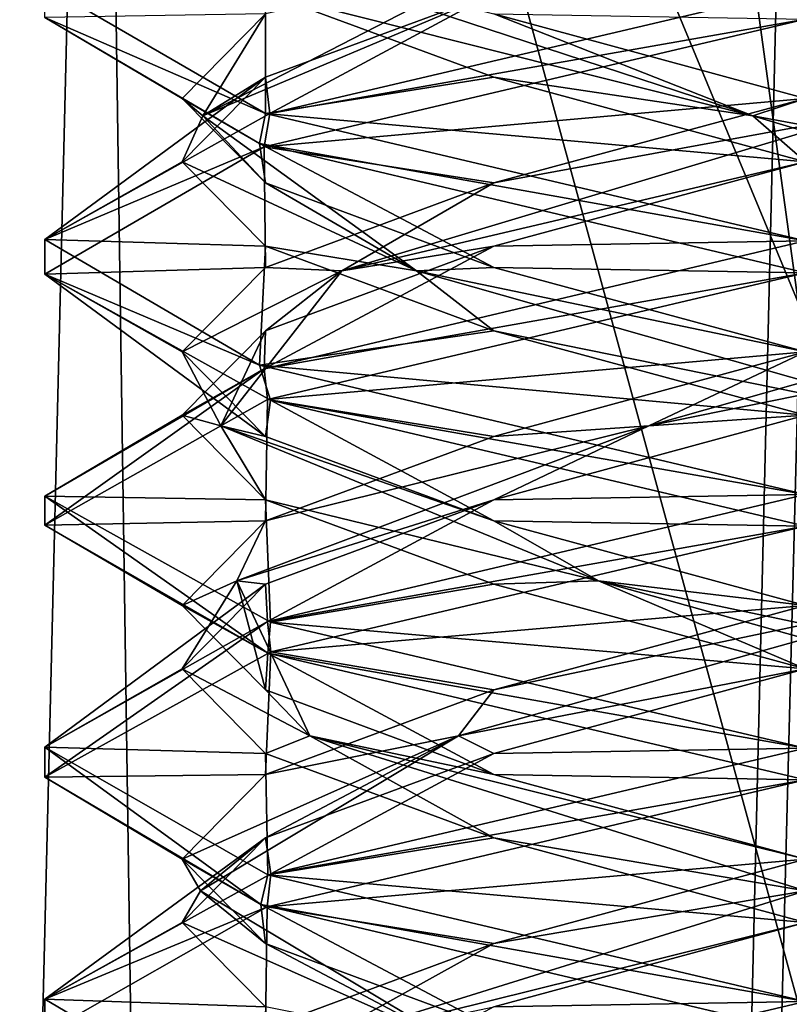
# Model space of a CAD drawing. Header units: millimetres. Extents: x -18.9 to 18.9, y -8.8 to 59.9.
# Tile 247 of 256: x -1.5 to 0, y 28 to 29.9. Entities that reach past the tile are written whole.
import ezdxf

# ---------------------------------------------------------------- set-up
doc = ezdxf.new("R2010")
doc.units = ezdxf.units.MM
doc.header["$LTSCALE"] = 65.185185
for name, color, linetype in [('1284', 7, 'CONTINUOUS'), ('1468', 7, 'CONTINUOUS'), ('1585', 7, 'CONTINUOUS'), ('1603', 7, 'CONTINUOUS'), ('3133', 7, 'CONTINUOUS'), ('3175', 7, 'CONTINUOUS'), ('3176', 7, 'CONTINUOUS'), ('3177', 7, 'CONTINUOUS'), ('3178', 7, 'CONTINUOUS'), ('3179', 7, 'CONTINUOUS'), ('3180', 7, 'CONTINUOUS'), ('3181', 7, 'CONTINUOUS'), ('3182', 7, 'CONTINUOUS'), ('3183', 7, 'CONTINUOUS'), ('3196', 7, 'CONTINUOUS'), ('3197', 7, 'CONTINUOUS'), ('3198', 7, 'CONTINUOUS')]:
    doc.layers.add(name, color=color, linetype=linetype)

msp = doc.modelspace()

# ---------------------------------------------------------------- linework, layer by layer
at = {"layer": '1284', "color": 7, "linetype": 'Continuous'}
for points in [[(-2.4343, 32.4, -11.818), (-1.3962, 32.4, -10.8154), (-2.2698, -3.5, -11.5768), (-2.4343, 32.4, -11.818)], [(-2.2698, -3.5, -11.5768), (-1.3962, 32.4, -10.8154), (-0.8623, -3.5, -10.5837), (-2.2698, -3.5, -11.5768)], [(-1.3962, 32.4, -10.8154), (0, 32.4, -10.45), (-0.8623, -3.5, -10.5837), (-1.3962, 32.4, -10.8154)], [(0, 32.4, -10.45), (0, 29.7897, -10.45), (-0.8623, -3.5, -10.5837), (0, 32.4, -10.45)], [(0, 29.7897, -10.45), (0.5552, 29.6513, -10.5046), (-0.8623, -3.5, -10.5837), (0, 29.7897, -10.45)], [(-0.8623, -3.5, -10.5837), (0.5552, 29.6513, -10.5046), (0.8623, -3.5, -10.5837), (-0.8623, -3.5, -10.5837)]]:
    msp.add_3dface(points, dxfattribs=at)
at = {"layer": '1468', "color": 7, "linetype": 'Continuous'}
for points in [[(0.3674, 26.5965, 12.831), (-1.7624, 34.4, 12.5771), (-1.8536, 26.5965, 12.7017), (0.3674, 26.5965, 12.831)], [(-1.7624, 34.4, 12.5771), (0.3674, 26.5965, 12.831), (-0.7037, 34.4, 12.6805), (-1.7624, 34.4, 12.5771)], [(0.3674, 26.5965, 12.831), (0.3635, 34.4, 12.6948), (-0.7037, 34.4, 12.6805), (0.3674, 26.5965, 12.831)]]:
    msp.add_3dface(points, dxfattribs=at)
at = {"layer": '1585', "color": 7, "linetype": 'Continuous'}
for points in [[(2.05, 34.2851, 11.6876), (2.05, 24.4, 11.5151), (-2.05, 34.2851, 11.6876), (2.05, 34.2851, 11.6876)], [(2.05, 24.4, 11.5151), (-2.05, 24.4, 11.5151), (-2.05, 34.2851, 11.6876), (2.05, 24.4, 11.5151)]]:
    msp.add_3dface(points, dxfattribs=at)
at = {"layer": '1603', "color": 7, "linetype": 'Continuous'}
for points in [[(8.7, 26.207, -7.5683), (8.7, 34.207, -7.8476), (-8.7, 34.207, -7.8476), (8.7, 26.207, -7.5683)], [(8.7, 26.207, -7.5683), (-8.7, 34.207, -7.8476), (8.3357, 26.3664, -7.5738), (8.7, 26.207, -7.5683)], [(-8.7, 34.207, -7.8476), (-7.4112, 26.593, -7.5817), (7.4112, 26.593, -7.5817), (-8.7, 34.207, -7.8476)], [(8.3357, 26.3664, -7.5738), (-8.7, 34.207, -7.8476), (8.071, 26.4665, -7.5773), (8.3357, 26.3664, -7.5738)], [(8.071, 26.4665, -7.5773), (-8.7, 34.207, -7.8476), (8.007, 26.4875, -7.5781), (8.071, 26.4665, -7.5773)], [(8.007, 26.4875, -7.5781), (-8.7, 34.207, -7.8476), (7.4112, 26.593, -7.5817), (8.007, 26.4875, -7.5781)]]:
    msp.add_3dface(points, dxfattribs=at)
at = {"layer": '3133', "color": 7, "linetype": 'Continuous'}
for points in [[(-1.0646, 29.7512, -14.3568), (-1.4999, 29.9406, -13.2852), (-1.4999, 30.0036, -13.283), (-1.0646, 29.7512, -14.3568)], [(0, 29.9375, -11.8), (0, 30, -11.8), (-1.0565, 29.7512, -12.2352), (0, 29.9375, -11.8)], [(-1.0764, 29.6923, -14.3447), (-1.4999, 29.9406, -13.2852), (-1.0646, 29.7512, -14.3568), (-1.0764, 29.6923, -14.3447)], [(-1.0673, 29.6855, -12.2461), (0, 29.9375, -11.8), (-1.0565, 29.7512, -12.2352), (-1.0673, 29.6855, -12.2461)], [(-1.4999, 29.5031, -13.2852), (-1.0673, 29.6855, -12.2461), (-1.0565, 29.7512, -12.2352), (-1.4999, 29.5031, -13.2852)], [(0, 29.5, -14.8), (-1.0764, 29.6923, -14.3447), (-1.0646, 29.7512, -14.3568), (0, 29.5, -14.8)], [(0, 29.4375, -14.8), (-1.0764, 29.6923, -14.3447), (0, 29.5, -14.8), (0, 29.4375, -14.8)], [(-1.4999, 29.4343, -13.3149), (-1.0673, 29.6855, -12.2461), (-1.4999, 29.5031, -13.2852), (-1.4999, 29.4343, -13.3149)], [(-1.0764, 29.2548, -14.3447), (-1.4999, 29.4343, -13.3149), (-1.4999, 29.5031, -13.2852), (-1.0764, 29.2548, -14.3447)], [(0, 29.4375, -11.8), (0, 29.5, -11.8), (-1.0673, 29.248, -12.2461), (0, 29.4375, -11.8)], [(-1.0611, 29.1874, -12.2398), (0, 29.4375, -11.8), (-1.0673, 29.248, -12.2461), (-1.0611, 29.1874, -12.2398)], [(-1.055, 29.1858, -14.3663), (-1.4999, 29.4343, -13.3149), (-1.0764, 29.2548, -14.3447), (-1.055, 29.1858, -14.3663)], [(-1.5, 28.9395, -13.2904), (-1.0611, 29.1874, -12.2398), (-1.0673, 29.248, -12.2461), (-1.5, 28.9395, -13.2904)], [(-1.4999, 28.9968, -13.3149), (-1.5, 28.9395, -13.2904), (-1.0673, 29.248, -12.2461), (-1.4999, 28.9968, -13.3149)], [(0, 29, -14.8), (-1.055, 29.1858, -14.3663), (-1.0764, 29.2548, -14.3447), (0, 29, -14.8)], [(0, 28.9375, -14.8), (-1.055, 29.1858, -14.3663), (0, 29, -14.8), (0, 28.9375, -14.8)], [(-1.0599, 28.6873, -14.3614), (-1.5, 28.9395, -13.2904), (-1.4999, 28.9968, -13.3149), (-1.0599, 28.6873, -14.3614)], [(-1.055, 28.7483, -14.3663), (-1.0599, 28.6873, -14.3614), (-1.4999, 28.9968, -13.3149), (-1.055, 28.7483, -14.3663)], [(0, 28.9375, -11.8), (0, 29, -11.8), (-1.0611, 28.7499, -12.2398), (0, 28.9375, -11.8)], [(-1.0541, 28.6895, -12.2328), (0, 28.9375, -11.8), (-1.0611, 28.7499, -12.2398), (-1.0541, 28.6895, -12.2328)], [(-1.5, 28.502, -13.2904), (-1.4998, 28.4423, -13.2772), (-1.0611, 28.7499, -12.2398), (-1.5, 28.502, -13.2904)], [(-1.4998, 28.4423, -13.2772), (-1.0541, 28.6895, -12.2328), (-1.0611, 28.7499, -12.2398), (-1.4998, 28.4423, -13.2772)], [(0, 28.5, -14.8), (-1.0599, 28.6873, -14.3614), (-1.055, 28.7483, -14.3663), (0, 28.5, -14.8)], [(0, 28.4375, -14.8), (-1.0599, 28.6873, -14.3614), (0, 28.5, -14.8), (0, 28.4375, -14.8)], [(-1.0739, 28.1915, -14.3473), (-1.4998, 28.4423, -13.2772), (-1.5, 28.502, -13.2904), (-1.0739, 28.1915, -14.3473)], [(-1.0599, 28.2498, -14.3614), (-1.0739, 28.1915, -14.3473), (-1.5, 28.502, -13.2904), (-1.0599, 28.2498, -14.3614)], [(0, 28.4375, -11.8), (0, 28.5, -11.8), (-1.0541, 28.252, -12.2328), (0, 28.4375, -11.8)], [(-1.0618, 28.1872, -12.2405), (0, 28.4375, -11.8), (-1.0541, 28.252, -12.2328), (-1.0618, 28.1872, -12.2405)], [(-1.4998, 28.0048, -13.2772), (-1.0618, 28.1872, -12.2405), (-1.0541, 28.252, -12.2328), (-1.4998, 28.0048, -13.2772)], [(0, 28, -14.8), (-1.0739, 28.1915, -14.3473), (-1.0599, 28.2498, -14.3614), (0, 28, -14.8)], [(-1.5, 27.9369, -13.303), (-1.0618, 28.1872, -12.2405), (-1.4998, 28.0048, -13.2772), (-1.5, 27.9369, -13.303)], [(0, 27.9375, -14.8), (-1.0739, 28.1915, -14.3473), (0, 28, -14.8), (0, 27.9375, -14.8)], [(-1.0739, 27.754, -14.3473), (-1.5, 27.9369, -13.303), (-1.4998, 28.0048, -13.2772), (-1.0739, 27.754, -14.3473)], [(0, 27.9375, -11.8), (0, 28, -11.8), (-1.0618, 27.7497, -12.2405), (0, 27.9375, -11.8)]]:
    msp.add_3dface(points, dxfattribs=at)
at = {"layer": '3175', "color": 7, "linetype": 'Continuous'}
for points in [[(-0.6147, 28.9896, -12.2353), (0, 29, -11.8), (0, 29.1562, -12.0706), (-0.6147, 28.9896, -12.2353)], [(-1.0647, 28.8229, -12.6853), (-1.0611, 28.7499, -12.2398), (-0.6147, 28.9896, -12.2353), (-1.0647, 28.8229, -12.6853)], [(-1.0611, 28.7499, -12.2398), (0, 29, -11.8), (-0.6147, 28.9896, -12.2353), (-1.0611, 28.7499, -12.2398)], [(-1.5, 28.502, -13.2904), (-1.0611, 28.7499, -12.2398), (-1.0647, 28.8229, -12.6853), (-1.5, 28.502, -13.2904)], [(-1.2294, 28.6562, -13.3), (-1.5, 28.502, -13.2904), (-1.0647, 28.8229, -12.6853), (-1.2294, 28.6562, -13.3)], [(-1.0647, 28.4896, -13.9147), (-1.5, 28.502, -13.2904), (-1.2294, 28.6562, -13.3), (-1.0647, 28.4896, -13.9147)], [(-1.0599, 28.2498, -14.3614), (-1.5, 28.502, -13.2904), (-1.0647, 28.4896, -13.9147), (-1.0599, 28.2498, -14.3614)], [(-0.6147, 28.3229, -14.3647), (-1.0599, 28.2498, -14.3614), (-1.0647, 28.4896, -13.9147), (-0.6147, 28.3229, -14.3647)], [(0, 28.1562, -14.5294), (-1.0599, 28.2498, -14.3614), (-0.6147, 28.3229, -14.3647), (0, 28.1562, -14.5294)], [(0, 28, -14.8), (-1.0599, 28.2498, -14.3614), (0, 28.1562, -14.5294), (0, 28, -14.8)]]:
    msp.add_3dface(points, dxfattribs=at)
at = {"layer": '3176', "color": 7, "linetype": 'Continuous'}
for points in [[(-0.3088, 29.1354, -12.1474), (0.6147, 29.3229, -12.2353), (0.767, 29.441, -12.3859), (-0.3088, 29.1354, -12.1474)], [(-0.3088, 29.1354, -12.1474), (0.767, 29.441, -12.3859), (0, 29.2812, -12.0706), (-0.3088, 29.1354, -12.1474)], [(0, 29.1562, -12.0706), (0.6147, 29.3229, -12.2353), (-0.3088, 29.1354, -12.1474), (0, 29.1562, -12.0706)], [(-0.6147, 29.1146, -12.2353), (-0.3088, 29.1354, -12.1474), (0, 29.2812, -12.0706), (-0.6147, 29.1146, -12.2353)], [(-0.6147, 28.9896, -12.2353), (0, 29.1562, -12.0706), (-0.3088, 29.1354, -12.1474), (-0.6147, 28.9896, -12.2353)], [(-1.1213, 28.8299, -12.8919), (-0.6147, 28.9896, -12.2353), (-0.3088, 29.1354, -12.1474), (-1.1213, 28.8299, -12.8919)], [(-1.1213, 28.8299, -12.8919), (-0.3088, 29.1354, -12.1474), (-1.0647, 28.9479, -12.6853), (-1.1213, 28.8299, -12.8919)], [(-1.0647, 28.9479, -12.6853), (-0.3088, 29.1354, -12.1474), (-0.6147, 29.1146, -12.2353), (-1.0647, 28.9479, -12.6853)], [(-1.0647, 28.8229, -12.6853), (-0.6147, 28.9896, -12.2353), (-1.1213, 28.8299, -12.8919), (-1.0647, 28.8229, -12.6853)], [(-1.2294, 28.7812, -13.3), (-1.1213, 28.8299, -12.8919), (-1.0647, 28.9479, -12.6853), (-1.2294, 28.7812, -13.3)], [(-1.2294, 28.6562, -13.3), (-1.0647, 28.8229, -12.6853), (-1.1213, 28.8299, -12.8919), (-1.2294, 28.6562, -13.3)], [(-0.9775, 28.5243, -13.9844), (-1.2294, 28.6562, -13.3), (-1.1213, 28.8299, -12.8919), (-0.9775, 28.5243, -13.9844)], [(-1.0647, 28.6146, -13.9147), (-1.1213, 28.8299, -12.8919), (-1.2294, 28.7812, -13.3), (-1.0647, 28.6146, -13.9147)], [(-0.9775, 28.5243, -13.9844), (-1.1213, 28.8299, -12.8919), (-1.0647, 28.6146, -13.9147), (-0.9775, 28.5243, -13.9844)], [(-1.0647, 28.4896, -13.9147), (-1.2294, 28.6562, -13.3), (-0.9775, 28.5243, -13.9844), (-1.0647, 28.4896, -13.9147)], [(-0.6147, 28.4479, -14.3647), (-0.9775, 28.5243, -13.9844), (-1.0647, 28.6146, -13.9147), (-0.6147, 28.4479, -14.3647)], [(-0.6147, 28.3229, -14.3647), (-1.0647, 28.4896, -13.9147), (-0.9775, 28.5243, -13.9844), (-0.6147, 28.3229, -14.3647)], [(0, 28.2188, -14.4933), (-0.6147, 28.3229, -14.3647), (-0.9775, 28.5243, -13.9844), (0, 28.2188, -14.4933)], [(0, 28.2188, -14.4933), (-0.9775, 28.5243, -13.9844), (0, 28.2812, -14.5294), (0, 28.2188, -14.4933)], [(0, 28.2812, -14.5294), (-0.9775, 28.5243, -13.9844), (-0.6147, 28.4479, -14.3647), (0, 28.2812, -14.5294)], [(0, 28.1562, -14.5294), (-0.6147, 28.3229, -14.3647), (0, 28.2188, -14.4933), (0, 28.1562, -14.5294)]]:
    msp.add_3dface(points, dxfattribs=at)
at = {"layer": '3177', "color": 7, "linetype": 'Continuous'}
for points in [[(0, 29.4375, -11.8), (-1.0611, 29.1874, -12.2398), (0, 29.2812, -12.0706), (0, 29.4375, -11.8)], [(-1.0611, 29.1874, -12.2398), (-0.6147, 29.1146, -12.2353), (0, 29.2812, -12.0706), (-1.0611, 29.1874, -12.2398)], [(-1.0611, 29.1874, -12.2398), (-1.5, 28.9395, -13.2904), (-1.0647, 28.9479, -12.6853), (-1.0611, 29.1874, -12.2398)], [(-1.0611, 29.1874, -12.2398), (-1.0647, 28.9479, -12.6853), (-0.6147, 29.1146, -12.2353), (-1.0611, 29.1874, -12.2398)], [(-1.5, 28.9395, -13.2904), (-1.2294, 28.7812, -13.3), (-1.0647, 28.9479, -12.6853), (-1.5, 28.9395, -13.2904)], [(-1.5, 28.9395, -13.2904), (-1.0599, 28.6873, -14.3614), (-1.2294, 28.7812, -13.3), (-1.5, 28.9395, -13.2904)], [(-1.0599, 28.6873, -14.3614), (-1.0647, 28.6146, -13.9147), (-1.2294, 28.7812, -13.3), (-1.0599, 28.6873, -14.3614)], [(-1.0599, 28.6873, -14.3614), (-0.6147, 28.4479, -14.3647), (-1.0647, 28.6146, -13.9147), (-1.0599, 28.6873, -14.3614)], [(-1.0599, 28.6873, -14.3614), (0, 28.4375, -14.8), (-0.6147, 28.4479, -14.3647), (-1.0599, 28.6873, -14.3614)], [(0, 28.4375, -14.8), (0, 28.2812, -14.5294), (-0.6147, 28.4479, -14.3647), (0, 28.4375, -14.8)]]:
    msp.add_3dface(points, dxfattribs=at)
at = {"layer": '3178', "color": 7, "linetype": 'Continuous'}
for points in [[(-0.6147, 29.4896, -12.2353), (0, 29.5, -11.8), (0, 29.6562, -12.0706), (-0.6147, 29.4896, -12.2353)], [(-1.0673, 29.248, -12.2461), (0, 29.5, -11.8), (-0.6147, 29.4896, -12.2353), (-1.0673, 29.248, -12.2461)], [(-1.0647, 29.3229, -12.6853), (-1.0673, 29.248, -12.2461), (-0.6147, 29.4896, -12.2353), (-1.0647, 29.3229, -12.6853)], [(-1.2294, 29.1562, -13.3), (-1.0673, 29.248, -12.2461), (-1.0647, 29.3229, -12.6853), (-1.2294, 29.1562, -13.3)], [(-1.4999, 28.9968, -13.3149), (-1.0673, 29.248, -12.2461), (-1.2294, 29.1562, -13.3), (-1.4999, 28.9968, -13.3149)], [(-1.0647, 28.9896, -13.9147), (-1.4999, 28.9968, -13.3149), (-1.2294, 29.1562, -13.3), (-1.0647, 28.9896, -13.9147)], [(-1.055, 28.7483, -14.3663), (-1.4999, 28.9968, -13.3149), (-1.0647, 28.9896, -13.9147), (-1.055, 28.7483, -14.3663)], [(-0.6147, 28.8229, -14.3647), (-1.055, 28.7483, -14.3663), (-1.0647, 28.9896, -13.9147), (-0.6147, 28.8229, -14.3647)], [(0, 28.6562, -14.5294), (-1.055, 28.7483, -14.3663), (-0.6147, 28.8229, -14.3647), (0, 28.6562, -14.5294)], [(0, 28.5, -14.8), (-1.055, 28.7483, -14.3663), (0, 28.6562, -14.5294), (0, 28.5, -14.8)]]:
    msp.add_3dface(points, dxfattribs=at)
at = {"layer": '3179', "color": 7, "linetype": 'Continuous'}
for points in [[(-0.6147, 29.6146, -12.2353), (0.104, 29.7465, -12.1113), (0, 29.7812, -12.0706), (-0.6147, 29.6146, -12.2353)], [(-0.9141, 29.441, -12.533), (0, 29.6562, -12.0706), (0.104, 29.7465, -12.1113), (-0.9141, 29.441, -12.533)], [(-0.9141, 29.441, -12.533), (0.104, 29.7465, -12.1113), (-0.6147, 29.6146, -12.2353), (-0.9141, 29.441, -12.533)], [(-0.6147, 29.4896, -12.2353), (0, 29.6562, -12.0706), (-0.9141, 29.441, -12.533), (-0.6147, 29.4896, -12.2353)], [(-1.0647, 29.4479, -12.6853), (-0.9141, 29.441, -12.533), (-0.6147, 29.6146, -12.2353), (-1.0647, 29.4479, -12.6853)], [(-1.0647, 29.3229, -12.6853), (-0.6147, 29.4896, -12.2353), (-0.9141, 29.441, -12.533), (-1.0647, 29.3229, -12.6853)], [(-1.2294, 29.2812, -13.3), (-0.9141, 29.441, -12.533), (-1.0647, 29.4479, -12.6853), (-1.2294, 29.2812, -13.3)], [(-1.1526, 29.1354, -13.6088), (-0.9141, 29.441, -12.533), (-1.2294, 29.2812, -13.3), (-1.1526, 29.1354, -13.6088)], [(-1.1526, 29.1354, -13.6088), (-1.0647, 29.3229, -12.6853), (-0.9141, 29.441, -12.533), (-1.1526, 29.1354, -13.6088)], [(-1.2294, 29.1562, -13.3), (-1.0647, 29.3229, -12.6853), (-1.1526, 29.1354, -13.6088), (-1.2294, 29.1562, -13.3)], [(-1.0647, 29.1146, -13.9147), (-1.1526, 29.1354, -13.6088), (-1.2294, 29.2812, -13.3), (-1.0647, 29.1146, -13.9147)], [(-1.0647, 28.9896, -13.9147), (-1.2294, 29.1562, -13.3), (-1.1526, 29.1354, -13.6088), (-1.0647, 28.9896, -13.9147)], [(-0.4081, 28.8299, -14.4213), (-1.0647, 28.9896, -13.9147), (-1.1526, 29.1354, -13.6088), (-0.4081, 28.8299, -14.4213)], [(-0.4081, 28.8299, -14.4213), (-1.1526, 29.1354, -13.6088), (-0.6147, 28.9479, -14.3647), (-0.4081, 28.8299, -14.4213)], [(-0.6147, 28.9479, -14.3647), (-1.1526, 29.1354, -13.6088), (-1.0647, 29.1146, -13.9147), (-0.6147, 28.9479, -14.3647)], [(-0.6147, 28.8229, -14.3647), (-1.0647, 28.9896, -13.9147), (-0.4081, 28.8299, -14.4213), (-0.6147, 28.8229, -14.3647)], [(0, 28.7812, -14.5294), (-0.4081, 28.8299, -14.4213), (-0.6147, 28.9479, -14.3647), (0, 28.7812, -14.5294)], [(0, 28.6562, -14.5294), (-0.6147, 28.8229, -14.3647), (-0.4081, 28.8299, -14.4213), (0, 28.6562, -14.5294)], [(0.6844, 28.5243, -14.2775), (0, 28.6562, -14.5294), (-0.4081, 28.8299, -14.4213), (0.6844, 28.5243, -14.2775)], [(0.6844, 28.5243, -14.2775), (-0.4081, 28.8299, -14.4213), (0.6147, 28.6146, -14.3647), (0.6844, 28.5243, -14.2775)], [(0.6147, 28.6146, -14.3647), (-0.4081, 28.8299, -14.4213), (0, 28.7812, -14.5294), (0.6147, 28.6146, -14.3647)]]:
    msp.add_3dface(points, dxfattribs=at)
at = {"layer": '3180', "color": 7, "linetype": 'Continuous'}
for points in [[(0, 29.9375, -11.8), (-1.0673, 29.6855, -12.2461), (0, 29.7812, -12.0706), (0, 29.9375, -11.8)], [(-1.0673, 29.6855, -12.2461), (-0.6147, 29.6146, -12.2353), (0, 29.7812, -12.0706), (-1.0673, 29.6855, -12.2461)], [(-1.0673, 29.6855, -12.2461), (-1.4999, 29.4343, -13.3149), (-1.0647, 29.4479, -12.6853), (-1.0673, 29.6855, -12.2461)], [(-1.0673, 29.6855, -12.2461), (-1.0647, 29.4479, -12.6853), (-0.6147, 29.6146, -12.2353), (-1.0673, 29.6855, -12.2461)], [(-1.4999, 29.4343, -13.3149), (-1.2294, 29.2812, -13.3), (-1.0647, 29.4479, -12.6853), (-1.4999, 29.4343, -13.3149)], [(-1.4999, 29.4343, -13.3149), (-1.055, 29.1858, -14.3663), (-1.0647, 29.1146, -13.9147), (-1.4999, 29.4343, -13.3149)], [(-1.4999, 29.4343, -13.3149), (-1.0647, 29.1146, -13.9147), (-1.2294, 29.2812, -13.3), (-1.4999, 29.4343, -13.3149)], [(-1.055, 29.1858, -14.3663), (-0.6147, 28.9479, -14.3647), (-1.0647, 29.1146, -13.9147), (-1.055, 29.1858, -14.3663)], [(-1.055, 29.1858, -14.3663), (0, 28.9375, -14.8), (-0.6147, 28.9479, -14.3647), (-1.055, 29.1858, -14.3663)], [(0, 28.9375, -14.8), (0, 28.7812, -14.5294), (-0.6147, 28.9479, -14.3647), (0, 28.9375, -14.8)]]:
    msp.add_3dface(points, dxfattribs=at)
at = {"layer": '3181', "color": 7, "linetype": 'Continuous'}
for points in [[(-1.0565, 29.7512, -12.2352), (0, 30, -11.8), (-0.6147, 29.9896, -12.2353), (-1.0565, 29.7512, -12.2352)], [(-1.0647, 29.8229, -12.6853), (-1.0565, 29.7512, -12.2352), (-0.6147, 29.9896, -12.2353), (-1.0647, 29.8229, -12.6853)], [(-1.4999, 29.5031, -13.2852), (-1.0565, 29.7512, -12.2352), (-1.0647, 29.8229, -12.6853), (-1.4999, 29.5031, -13.2852)], [(-1.2294, 29.6562, -13.3), (-1.4999, 29.5031, -13.2852), (-1.0647, 29.8229, -12.6853), (-1.2294, 29.6562, -13.3)], [(-1.0647, 29.4896, -13.9147), (-1.4999, 29.5031, -13.2852), (-1.2294, 29.6562, -13.3), (-1.0647, 29.4896, -13.9147)], [(-1.0764, 29.2548, -14.3447), (-1.4999, 29.5031, -13.2852), (-1.0647, 29.4896, -13.9147), (-1.0764, 29.2548, -14.3447)], [(-0.6147, 29.3229, -14.3647), (-1.0764, 29.2548, -14.3447), (-1.0647, 29.4896, -13.9147), (-0.6147, 29.3229, -14.3647)], [(0, 29.1562, -14.5294), (-1.0764, 29.2548, -14.3447), (-0.6147, 29.3229, -14.3647), (0, 29.1562, -14.5294)], [(0, 29, -14.8), (-1.0764, 29.2548, -14.3447), (0, 29.1562, -14.5294), (0, 29, -14.8)], [(-0.6147, 27.9896, -12.2353), (0, 28, -11.8), (0, 28.1562, -12.0706), (-0.6147, 27.9896, -12.2353)], [(-1.0618, 27.7497, -12.2405), (0, 28, -11.8), (-0.6147, 27.9896, -12.2353), (-1.0618, 27.7497, -12.2405)]]:
    msp.add_3dface(points, dxfattribs=at)
at = {"layer": '3182', "color": 7, "linetype": 'Continuous'}
for points in [[(-1.1887, 29.7465, -13.196), (-0.6147, 29.9896, -12.2353), (-0.5966, 30.0521, -12.2666), (-1.1887, 29.7465, -13.196)], [(-1.1887, 29.7465, -13.196), (-0.5966, 30.0521, -12.2666), (-1.0647, 29.9479, -12.6853), (-1.1887, 29.7465, -13.196)], [(-1.0647, 29.8229, -12.6853), (-0.6147, 29.9896, -12.2353), (-1.1887, 29.7465, -13.196), (-1.0647, 29.8229, -12.6853)], [(-1.2294, 29.7812, -13.3), (-1.1887, 29.7465, -13.196), (-1.0647, 29.9479, -12.6853), (-1.2294, 29.7812, -13.3)], [(-1.2294, 29.6562, -13.3), (-1.0647, 29.8229, -12.6853), (-1.1887, 29.7465, -13.196), (-1.2294, 29.6562, -13.3)], [(-1.0647, 29.6146, -13.9147), (-1.1887, 29.7465, -13.196), (-1.2294, 29.7812, -13.3), (-1.0647, 29.6146, -13.9147)], [(-0.767, 29.441, -14.2141), (-1.2294, 29.6562, -13.3), (-1.1887, 29.7465, -13.196), (-0.767, 29.441, -14.2141)], [(-0.767, 29.441, -14.2141), (-1.1887, 29.7465, -13.196), (-1.0647, 29.6146, -13.9147), (-0.767, 29.441, -14.2141)], [(-1.0647, 29.4896, -13.9147), (-1.2294, 29.6562, -13.3), (-0.767, 29.441, -14.2141), (-1.0647, 29.4896, -13.9147)], [(-0.6147, 29.4479, -14.3647), (-0.767, 29.441, -14.2141), (-1.0647, 29.6146, -13.9147), (-0.6147, 29.4479, -14.3647)], [(-0.6147, 29.3229, -14.3647), (-1.0647, 29.4896, -13.9147), (-0.767, 29.441, -14.2141), (-0.6147, 29.3229, -14.3647)], [(0, 29.2812, -14.5294), (-0.767, 29.441, -14.2141), (-0.6147, 29.4479, -14.3647), (0, 29.2812, -14.5294)], [(0.3088, 29.1354, -14.4526), (-0.6147, 29.3229, -14.3647), (-0.767, 29.441, -14.2141), (0.3088, 29.1354, -14.4526)], [(0.3088, 29.1354, -14.4526), (-0.767, 29.441, -14.2141), (0, 29.2812, -14.5294), (0.3088, 29.1354, -14.4526)], [(0, 29.1562, -14.5294), (-0.6147, 29.3229, -14.3647), (0.3088, 29.1354, -14.4526), (0, 29.1562, -14.5294)], [(-0.6147, 28.1146, -12.2353), (0, 28.2188, -12.1067), (0, 28.2812, -12.0706), (-0.6147, 28.1146, -12.2353)], [(-0.9775, 27.9132, -12.6156), (0, 28.1562, -12.0706), (0, 28.2188, -12.1067), (-0.9775, 27.9132, -12.6156)], [(-0.9775, 27.9132, -12.6156), (0, 28.2188, -12.1067), (-0.6147, 28.1146, -12.2353), (-0.9775, 27.9132, -12.6156)], [(-0.6147, 27.9896, -12.2353), (0, 28.1562, -12.0706), (-0.9775, 27.9132, -12.6156), (-0.6147, 27.9896, -12.2353)], [(-1.0647, 27.9479, -12.6853), (-0.9775, 27.9132, -12.6156), (-0.6147, 28.1146, -12.2353), (-1.0647, 27.9479, -12.6853)]]:
    msp.add_3dface(points, dxfattribs=at)
at = {"layer": '3183', "color": 7, "linetype": 'Continuous'}
for points in [[(-1.4999, 29.9406, -13.2852), (-1.2294, 29.7812, -13.3), (-1.0647, 29.9479, -12.6853), (-1.4999, 29.9406, -13.2852)], [(-1.4999, 29.9406, -13.2852), (-1.0764, 29.6923, -14.3447), (-1.2294, 29.7812, -13.3), (-1.4999, 29.9406, -13.2852)], [(-1.0764, 29.6923, -14.3447), (-1.0647, 29.6146, -13.9147), (-1.2294, 29.7812, -13.3), (-1.0764, 29.6923, -14.3447)], [(-1.0764, 29.6923, -14.3447), (0, 29.4375, -14.8), (-0.6147, 29.4479, -14.3647), (-1.0764, 29.6923, -14.3447)], [(-1.0764, 29.6923, -14.3447), (-0.6147, 29.4479, -14.3647), (-1.0647, 29.6146, -13.9147), (-1.0764, 29.6923, -14.3447)], [(0, 29.4375, -14.8), (0, 29.2812, -14.5294), (-0.6147, 29.4479, -14.3647), (0, 29.4375, -14.8)], [(0, 28.4375, -11.8), (-1.0618, 28.1872, -12.2405), (0, 28.2812, -12.0706), (0, 28.4375, -11.8)], [(-1.0618, 28.1872, -12.2405), (-0.6147, 28.1146, -12.2353), (0, 28.2812, -12.0706), (-1.0618, 28.1872, -12.2405)], [(-1.0618, 28.1872, -12.2405), (-1.5, 27.9369, -13.303), (-1.0647, 27.9479, -12.6853), (-1.0618, 28.1872, -12.2405)], [(-1.0618, 28.1872, -12.2405), (-1.0647, 27.9479, -12.6853), (-0.6147, 28.1146, -12.2353), (-1.0618, 28.1872, -12.2405)]]:
    msp.add_3dface(points, dxfattribs=at)
at = {"layer": '3196', "color": 7, "linetype": 'Continuous'}
for points in [[(-1.0646, 29.7512, -14.3568), (-1.4999, 30.0036, -13.283), (-1.0647, 29.9896, -13.9147), (-1.0646, 29.7512, -14.3568)], [(-0.6147, 29.8229, -14.3647), (-1.0646, 29.7512, -14.3568), (-1.0647, 29.9896, -13.9147), (-0.6147, 29.8229, -14.3647)], [(0, 29.6562, -14.5294), (-1.0646, 29.7512, -14.3568), (-0.6147, 29.8229, -14.3647), (0, 29.6562, -14.5294)], [(0, 29.5, -14.8), (-1.0646, 29.7512, -14.3568), (0, 29.6562, -14.5294), (0, 29.5, -14.8)], [(-0.6147, 28.4896, -12.2353), (0, 28.5, -11.8), (0, 28.6562, -12.0706), (-0.6147, 28.4896, -12.2353)], [(-1.0647, 28.3229, -12.6853), (-1.0541, 28.252, -12.2328), (-0.6147, 28.4896, -12.2353), (-1.0647, 28.3229, -12.6853)], [(-1.0541, 28.252, -12.2328), (0, 28.5, -11.8), (-0.6147, 28.4896, -12.2353), (-1.0541, 28.252, -12.2328)], [(-1.4998, 28.0048, -13.2772), (-1.0541, 28.252, -12.2328), (-1.0647, 28.3229, -12.6853), (-1.4998, 28.0048, -13.2772)], [(-1.2294, 28.1562, -13.3), (-1.4998, 28.0048, -13.2772), (-1.0647, 28.3229, -12.6853), (-1.2294, 28.1562, -13.3)], [(-1.0647, 27.9896, -13.9147), (-1.4998, 28.0048, -13.2772), (-1.2294, 28.1562, -13.3), (-1.0647, 27.9896, -13.9147)], [(-1.0739, 27.754, -14.3473), (-1.4998, 28.0048, -13.2772), (-1.0647, 27.9896, -13.9147), (-1.0739, 27.754, -14.3473)]]:
    msp.add_3dface(points, dxfattribs=at)
at = {"layer": '3197', "color": 7, "linetype": 'Continuous'}
for points in [[(-0.104, 29.7465, -14.4887), (-1.0647, 29.9896, -13.9147), (-1.0334, 30.0521, -13.8966), (-0.104, 29.7465, -14.4887)], [(-0.104, 29.7465, -14.4887), (-1.0334, 30.0521, -13.8966), (-0.6147, 29.9479, -14.3647), (-0.104, 29.7465, -14.4887)], [(-0.6147, 29.8229, -14.3647), (-1.0647, 29.9896, -13.9147), (-0.104, 29.7465, -14.4887), (-0.6147, 29.8229, -14.3647)], [(0, 29.7812, -14.5294), (-0.104, 29.7465, -14.4887), (-0.6147, 29.9479, -14.3647), (0, 29.7812, -14.5294)], [(0, 29.6562, -14.5294), (-0.6147, 29.8229, -14.3647), (-0.104, 29.7465, -14.4887), (0, 29.6562, -14.5294)], [(0.6147, 29.6146, -14.3647), (-0.104, 29.7465, -14.4887), (0, 29.7812, -14.5294), (0.6147, 29.6146, -14.3647)], [(0.9141, 29.441, -14.067), (0, 29.6562, -14.5294), (-0.104, 29.7465, -14.4887), (0.9141, 29.441, -14.067)], [(0.9141, 29.441, -14.067), (-0.104, 29.7465, -14.4887), (0.6147, 29.6146, -14.3647), (0.9141, 29.441, -14.067)], [(-0.6844, 28.5243, -12.3225), (0, 28.6562, -12.0706), (0.4081, 28.8299, -12.1787), (-0.6844, 28.5243, -12.3225)], [(-0.6844, 28.5243, -12.3225), (0.4081, 28.8299, -12.1787), (-0.6147, 28.6146, -12.2353), (-0.6844, 28.5243, -12.3225)], [(-0.6147, 28.6146, -12.2353), (0.4081, 28.8299, -12.1787), (0, 28.7812, -12.0706), (-0.6147, 28.6146, -12.2353)], [(-0.6147, 28.4896, -12.2353), (0, 28.6562, -12.0706), (-0.6844, 28.5243, -12.3225), (-0.6147, 28.4896, -12.2353)], [(-1.0647, 28.4479, -12.6853), (-0.6844, 28.5243, -12.3225), (-0.6147, 28.6146, -12.2353), (-1.0647, 28.4479, -12.6853)], [(-1.1933, 28.2188, -13.3), (-0.6844, 28.5243, -12.3225), (-1.2294, 28.2812, -13.3), (-1.1933, 28.2188, -13.3)], [(-1.2294, 28.2812, -13.3), (-0.6844, 28.5243, -12.3225), (-1.0647, 28.4479, -12.6853), (-1.2294, 28.2812, -13.3)], [(-1.1933, 28.2188, -13.3), (-1.0647, 28.3229, -12.6853), (-0.6844, 28.5243, -12.3225), (-1.1933, 28.2188, -13.3)], [(-1.0647, 28.3229, -12.6853), (-0.6147, 28.4896, -12.2353), (-0.6844, 28.5243, -12.3225), (-1.0647, 28.3229, -12.6853)], [(-1.2294, 28.1562, -13.3), (-1.0647, 28.3229, -12.6853), (-1.1933, 28.2188, -13.3), (-1.2294, 28.1562, -13.3)], [(-1.0647, 28.1146, -13.9147), (-1.1933, 28.2188, -13.3), (-1.2294, 28.2812, -13.3), (-1.0647, 28.1146, -13.9147)], [(-0.6844, 27.9132, -14.2775), (-1.2294, 28.1562, -13.3), (-1.1933, 28.2188, -13.3), (-0.6844, 27.9132, -14.2775)], [(-0.6844, 27.9132, -14.2775), (-1.1933, 28.2188, -13.3), (-1.0647, 28.1146, -13.9147), (-0.6844, 27.9132, -14.2775)], [(-1.0647, 27.9896, -13.9147), (-1.2294, 28.1562, -13.3), (-0.6844, 27.9132, -14.2775), (-1.0647, 27.9896, -13.9147)], [(-0.6147, 27.9479, -14.3647), (-0.6844, 27.9132, -14.2775), (-1.0647, 28.1146, -13.9147), (-0.6147, 27.9479, -14.3647)]]:
    msp.add_3dface(points, dxfattribs=at)
at = {"layer": '3198', "color": 7, "linetype": 'Continuous'}
for points in [[(0, 29.9375, -14.8), (0, 29.7812, -14.5294), (-0.6147, 29.9479, -14.3647), (0, 29.9375, -14.8)], [(0, 28.9375, -11.8), (-1.0541, 28.6895, -12.2328), (0, 28.7812, -12.0706), (0, 28.9375, -11.8)], [(-1.0541, 28.6895, -12.2328), (-0.6147, 28.6146, -12.2353), (0, 28.7812, -12.0706), (-1.0541, 28.6895, -12.2328)], [(-1.0541, 28.6895, -12.2328), (-1.4998, 28.4423, -13.2772), (-1.0647, 28.4479, -12.6853), (-1.0541, 28.6895, -12.2328)], [(-1.0541, 28.6895, -12.2328), (-1.0647, 28.4479, -12.6853), (-0.6147, 28.6146, -12.2353), (-1.0541, 28.6895, -12.2328)], [(-1.4998, 28.4423, -13.2772), (-1.2294, 28.2812, -13.3), (-1.0647, 28.4479, -12.6853), (-1.4998, 28.4423, -13.2772)], [(-1.4998, 28.4423, -13.2772), (-1.0739, 28.1915, -14.3473), (-1.2294, 28.2812, -13.3), (-1.4998, 28.4423, -13.2772)], [(-1.0739, 28.1915, -14.3473), (-1.0647, 28.1146, -13.9147), (-1.2294, 28.2812, -13.3), (-1.0739, 28.1915, -14.3473)], [(-1.0739, 28.1915, -14.3473), (0, 27.9375, -14.8), (-0.6147, 27.9479, -14.3647), (-1.0739, 28.1915, -14.3473)], [(-1.0739, 28.1915, -14.3473), (-0.6147, 27.9479, -14.3647), (-1.0647, 28.1146, -13.9147), (-1.0739, 28.1915, -14.3473)]]:
    msp.add_3dface(points, dxfattribs=at)

doc.saveas('drawing.dxf')
